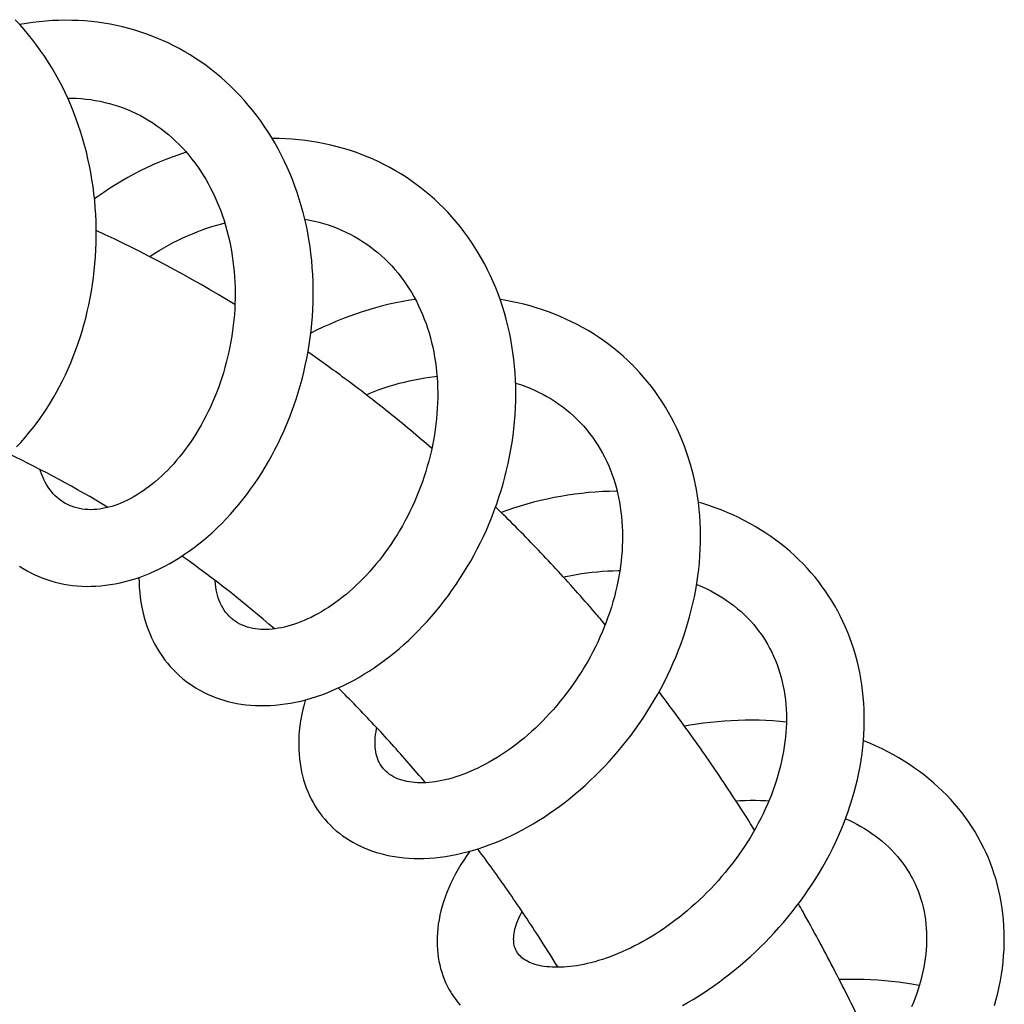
# Model space of a CAD drawing. Header units: millimetres. Extents: x 177 to 351, y 32 to 305.
# Tile 34 of 80: x 212 to 219, y 145 to 152. Entities that reach past the tile are written whole.
import ezdxf

# ---------------------------------------------------------------- set-up
doc = ezdxf.new("R2010")
doc.units = ezdxf.units.MM
doc.header["$LTSCALE"] = 30.734
doc.layers.get('0').update_dxf_attribs({"linetype": 'CONTINUOUS'})

msp = doc.modelspace()

# ---------------------------------------------------------------- linework, layer by layer
at = {"color": 7, "linetype": 'Continuous'}
msp.add_line((214.3978, 146.8914), (214.3917, 146.8982), dxfattribs=at)
for points in [[(211.7855, 149.186), (211.8143, 149.2167), (211.8427, 149.2484), (211.8705, 149.2811), (211.8977, 149.3147), (211.9242, 149.3491), (211.9501, 149.3845), (211.9754, 149.4207), (211.9999, 149.4577), (212.0238, 149.4955), (212.0469, 149.5341), (212.0693, 149.5735), (212.0909, 149.6137), (212.1118, 149.6546), (212.1319, 149.6962), (212.1513, 149.7385), (212.1698, 149.7816), (212.1876, 149.8253), (212.2045, 149.8697), (212.2206, 149.9146), (212.2358, 149.9601), (212.2501, 150.006), (212.2635, 150.0523), (212.276, 150.099), (212.2875, 150.146), (212.2981, 150.1935), (212.3078, 150.2412), (212.3165, 150.2893), (212.3242, 150.3378), (212.331, 150.3865), (212.3368, 150.4354), (212.3416, 150.4847), (212.3455, 150.5341), (212.3483, 150.5838), (212.3502, 150.6337), (212.351, 150.6837), (212.3509, 150.7338), (212.3497, 150.784), (212.3475, 150.8341), (212.3442, 150.8841), (212.3399, 150.934), (212.3346, 150.9837), (212.3282, 151.0333), (212.3208, 151.0827), (212.3124, 151.132), (212.3029, 151.1811), (212.2923, 151.2301), (212.2807, 151.2789), (212.268, 151.3275), (212.2543, 151.3758), (212.2395, 151.4238), (212.2237, 151.4713), (212.2069, 151.5183), (212.1891, 151.5648), (212.1702, 151.6108), (212.1504, 151.6562), (212.1296, 151.7011), (212.1079, 151.7452), (212.0852, 151.7887), (212.0615, 151.8315), (212.0369, 151.8736), (212.0114, 151.915), (211.985, 151.9557), (211.9577, 151.9956), (211.9295, 152.0347), (211.9004, 152.0731), (211.8704, 152.1107), (211.8396, 152.1474), (211.808, 152.1832), (211.7758, 152.2179)], [(212.8295, 152.0675), (212.7937, 152.083), (212.7523, 152.0997), (212.7104, 152.1153), (212.668, 152.1298), (212.6252, 152.1432), (212.5819, 152.1555), (212.5382, 152.1666), (212.4942, 152.1766), (212.4498, 152.1854), (212.4051, 152.193), (212.3601, 152.1995), (212.3148, 152.2047), (212.2693, 152.2088), (212.2236, 152.2117), (212.1777, 152.2134), (212.1317, 152.2138), (212.0856, 152.2131), (212.0393, 152.2112), (211.993, 152.2081), (211.9466, 152.2038), (211.9001, 152.1984), (211.8535, 152.1917), (211.8074, 152.1838)], [(212.9411, 152.0124), (212.9013, 152.0332), (212.861, 152.0529), (212.8294, 152.0675)], [(211.8606, 148.3045), (211.8867, 148.2904), (211.9143, 148.2767), (211.9422, 148.2641), (211.9707, 148.2526), (211.9996, 148.242), (212.029, 148.2325), (212.0589, 148.224), (212.0893, 148.2165), (212.1202, 148.2101), (212.1516, 148.2047), (212.1834, 148.2005), (212.2157, 148.1973), (212.2483, 148.1952), (212.2813, 148.1942), (212.3146, 148.1944), (212.3483, 148.1957), (212.3822, 148.1981), (212.4164, 148.2017), (212.4508, 148.2065), (212.4855, 148.2124), (212.5205, 148.2195), (212.5556, 148.2279), (212.5909, 148.2374), (212.6264, 148.2482), (212.6619, 148.2603), (212.6975, 148.2735), (212.7331, 148.288), (212.7686, 148.3036), (212.8041, 148.3204), (212.8394, 148.3384), (212.8745, 148.3576), (212.9095, 148.3779), (212.9442, 148.3993), (212.9787, 148.4219), (213.0129, 148.4456), (213.0469, 148.4703), (213.0805, 148.4962), (213.1137, 148.5231), (213.1466, 148.5511), (213.179, 148.5801), (213.211, 148.6102), (213.2425, 148.6412), (213.2735, 148.6731), (213.3039, 148.706), (213.3338, 148.7398), (213.3632, 148.7745), (213.3919, 148.81), (213.4201, 148.8464), (213.4476, 148.8837), (213.4745, 148.9217), (213.5007, 148.9606), (213.5262, 149.0001), (213.5509, 149.0404), (213.5749, 149.0814), (213.5982, 149.123), (213.6207, 149.1653), (213.6424, 149.2082), (213.6632, 149.2516), (213.6833, 149.2957), (213.7026, 149.3403), (213.721, 149.3854), (213.7386, 149.431), (213.7552, 149.4772), (213.771, 149.5238), (213.7859, 149.5708), (213.7999, 149.6183), (213.8129, 149.6661), (213.8251, 149.7144), (213.8362, 149.7629), (213.8464, 149.8118), (213.8556, 149.8609), (213.8638, 149.9103), (213.8711, 149.9599), (213.8773, 150.0096), (213.8824, 150.0595), (213.8865, 150.1095), (213.8896, 150.1596), (213.8916, 150.2096), (213.8926, 150.2597), (213.8925, 150.3097), (213.8913, 150.3597), (213.8891, 150.4096), (213.8858, 150.4593), (213.8814, 150.5089), (213.876, 150.5584), (213.8695, 150.6076), (213.8619, 150.6566), (213.8531, 150.7053), (213.8434, 150.7538), (213.8325, 150.802), (213.8205, 150.8498), (213.8075, 150.8973), (213.7934, 150.9443), (213.7782, 150.9909), (213.7619, 151.037), (213.7447, 151.0826), (213.7264, 151.1276), (213.707, 151.1719), (213.6867, 151.2157), (213.6653, 151.2587), (213.643, 151.3011), (213.6197, 151.3426), (213.5955, 151.3835), (213.5704, 151.4235), (213.5444, 151.4628), (213.5174, 151.5013), (213.4895, 151.539), (213.4608, 151.5758), (213.4313, 151.6117), (213.401, 151.6467), (213.3699, 151.6807), (213.338, 151.7138), (213.3054, 151.7459), (213.272, 151.7771), (213.2379, 151.8073), (213.203, 151.8365), (213.1675, 151.8648), (213.1313, 151.892), (213.0944, 151.9182), (213.057, 151.9434), (213.0189, 151.9674), (212.9803, 151.9905), (212.9411, 152.0124)], [(212.1479, 151.6617), (212.1753, 151.6614), (212.2094, 151.6601), (212.2433, 151.6578), (212.2772, 151.6545), (212.3109, 151.6502), (212.3445, 151.6449), (212.378, 151.6385), (212.4112, 151.6311), (212.4443, 151.6227), (212.477, 151.6133), (212.5094, 151.6029), (212.5414, 151.5915), (212.5729, 151.5791), (212.6047, 151.5655)], [(212.6046, 151.5655), (212.634, 151.5519), (212.6645, 151.5365), (212.6946, 151.5201), (212.7242, 151.5028), (212.7533, 151.4845), (212.7818, 151.4653), (212.8097, 151.4452), (212.837, 151.4243), (212.8637, 151.4025), (212.8898, 151.3799), (212.9151, 151.3564), (212.9398, 151.3323), (212.9637, 151.3074), (212.9869, 151.2817), (213.0094, 151.2554), (213.0312, 151.2285), (213.0522, 151.2009), (213.0725, 151.1726), (213.0921, 151.1438), (213.111, 151.1144), (213.1291, 151.0844), (213.1465, 151.0539), (213.1631, 151.0228), (213.179, 150.9912), (213.1941, 150.9591), (213.2085, 150.9266), (213.2221, 150.8936), (213.235, 150.8601), (213.2472, 150.8262), (213.2586, 150.7917), (213.2693, 150.7569), (213.2792, 150.7216), (213.2884, 150.686), (213.2968, 150.65), (213.3044, 150.6138), (213.3112, 150.5772), (213.3172, 150.5404), (213.3224, 150.5034), (213.3269, 150.4662), (213.3306, 150.4288), (213.3335, 150.3911), (213.3356, 150.3533), (213.337, 150.3153), (213.3375, 150.2772), (213.3373, 150.239), (213.3363, 150.2007), (213.3346, 150.1625), (213.332, 150.1243), (213.3287, 150.0862), (213.3246, 150.0481), (213.3197, 150.01), (213.3141, 149.9719), (213.3077, 149.9339), (213.3006, 149.8961), (213.2928, 149.8586), (213.2842, 149.8213), (213.275, 149.7844), (213.265, 149.7477), (213.2544, 149.7114), (213.2431, 149.6754), (213.2311, 149.6397), (213.2184, 149.6044), (213.2052, 149.5695), (213.1913, 149.5351), (213.1768, 149.5012), (213.1617, 149.4677), (213.1461, 149.4349), (213.13, 149.4025), (213.1133, 149.3708), (213.0961, 149.3396), (213.0785, 149.309), (213.0603, 149.2791), (213.0417, 149.2498), (213.0226, 149.2212), (213.0032, 149.1933), (212.9834, 149.1661), (212.9633, 149.1396), (212.9428, 149.114), (212.9221, 149.0891), (212.9011, 149.0651), (212.8799, 149.0418), (212.8584, 149.0194), (212.8368, 148.9978), (212.815, 148.977), (212.793, 148.957), (212.7708, 148.9379), (212.7484, 148.9196), (212.726, 148.9021), (212.7034, 148.8855), (212.6809, 148.8698), (212.6584, 148.8549), (212.6359, 148.841), (212.6135, 148.828), (212.5913, 148.8159), (212.5693, 148.8048), (212.5474, 148.7945), (212.5257, 148.7851), (212.5041, 148.7766), (212.4825, 148.7689), (212.4609, 148.7621), (212.4393, 148.756), (212.4177, 148.7509), (212.3962, 148.7466), (212.3749, 148.7432), (212.3537, 148.7408), (212.3327, 148.7392), (212.312, 148.7387), (212.2915, 148.7391), (212.2713, 148.7404), (212.2514, 148.7428), (212.2318, 148.7462), (212.2126, 148.7506), (212.1935, 148.7561), (212.1748, 148.7627), (212.1562, 148.7706)], [(214.5858, 151.0761), (214.5524, 151.0986), (214.5148, 151.1226), (214.4766, 151.1455), (214.4377, 151.1674), (214.3983, 151.1882), (214.3583, 151.208), (214.3176, 151.2267), (214.2765, 151.2444), (214.2347, 151.2609), (214.1924, 151.2764), (214.1496, 151.2908), (214.1063, 151.3041), (214.0624, 151.3163), (214.0181, 151.3273), (213.9733, 151.3372), (213.9281, 151.346), (213.8825, 151.3536), (213.8365, 151.3601), (213.7903, 151.3654), (213.7438, 151.3695), (213.6971, 151.3725), (213.6502, 151.3743), (213.6031, 151.3749), (213.6006, 151.3749)], [(212.9907, 151.2773), (212.9838, 151.2752), (212.937, 151.2595), (212.8905, 151.2428), (212.8444, 151.2251), (212.7986, 151.2063), (212.7532, 151.1864), (212.7081, 151.1655), (212.6633, 151.1436), (212.6189, 151.1206), (212.575, 151.0966), (212.5315, 151.0717), (212.4885, 151.0458), (212.446, 151.0191), (212.4042, 150.9915), (212.3629, 150.963), (212.3387, 150.9455)], [(214.6855, 151.0013), (214.6507, 151.0288), (214.6151, 151.0554), (214.5858, 151.0761)], [(212.9637, 147.5407), (212.9875, 147.5216), (213.0115, 147.5039), (213.0362, 147.487), (213.0615, 147.4711), (213.0874, 147.4561), (213.114, 147.442), (213.1413, 147.4288), (213.1691, 147.4165), (213.1976, 147.4052), (213.2267, 147.3948), (213.2564, 147.3854), (213.2868, 147.377), (213.3178, 147.3696), (213.3493, 147.3632), (213.3815, 147.3578), (213.4142, 147.3535), (213.4474, 147.3503), (213.4812, 147.3482), (213.5155, 147.3471), (213.5503, 147.3472), (213.5855, 147.3485), (213.6212, 147.3508), (213.6573, 147.3544), (213.6936, 147.3591), (213.7301, 147.3649), (213.7666, 147.3719), (213.8034, 147.3801), (213.8404, 147.3894), (213.8775, 147.3999), (213.915, 147.4117), (213.9525, 147.4246), (213.9902, 147.4387), (214.028, 147.4541), (214.0657, 147.4706), (214.1034, 147.4882), (214.1409, 147.5069), (214.1783, 147.5268), (214.2154, 147.5477), (214.2523, 147.5696), (214.289, 147.5926), (214.3253, 147.6166), (214.3613, 147.6416), (214.3971, 147.6676), (214.4325, 147.6946), (214.4675, 147.7227), (214.5022, 147.7517), (214.5365, 147.7817), (214.5704, 147.8126), (214.6038, 147.8445), (214.6368, 147.8772), (214.6693, 147.9109), (214.7013, 147.9454), (214.7327, 147.9807), (214.7635, 148.0168), (214.7937, 148.0537), (214.8233, 148.0913), (214.8522, 148.1297), (214.8805, 148.1687), (214.908, 148.2085), (214.9348, 148.2489), (214.9609, 148.29), (214.9863, 148.3318), (215.0109, 148.3741), (215.0347, 148.4171), (215.0578, 148.4606), (215.08, 148.5046), (215.1015, 148.5492), (215.1221, 148.5943), (215.1418, 148.6399), (215.1606, 148.6859), (215.1786, 148.7324), (215.1956, 148.7792), (215.2117, 148.8265), (215.2268, 148.8741), (215.241, 148.922), (215.2542, 148.9702), (215.2663, 149.0187), (215.2775, 149.0674), (215.2877, 149.1164), (215.2968, 149.1655), (215.3049, 149.2148), (215.312, 149.2643), (215.318, 149.3138), (215.3229, 149.3634), (215.3267, 149.413), (215.3294, 149.4625), (215.3311, 149.512), (215.3316, 149.5614), (215.331, 149.6107), (215.3292, 149.6598), (215.3264, 149.7087), (215.3224, 149.7575), (215.3173, 149.806), (215.3111, 149.8542), (215.3038, 149.9022), (215.2953, 149.9499), (215.2858, 149.9972), (215.2751, 150.044), (215.2634, 150.0905), (215.2506, 150.1364), (215.2367, 150.1818), (215.2217, 150.2266), (215.2057, 150.2708), (215.1886, 150.3144), (215.1705, 150.3573), (215.1514, 150.3996), (215.1314, 150.4411), (215.1103, 150.482), (215.0882, 150.5223), (215.0652, 150.5618), (215.0412, 150.6007), (215.0161, 150.6389), (214.9902, 150.6763), (214.9633, 150.7129), (214.9357, 150.7487), (214.9072, 150.7835), (214.8779, 150.8173), (214.8478, 150.8503), (214.8169, 150.8824), (214.7852, 150.9135), (214.7528, 150.9437), (214.7195, 150.973), (214.6855, 151.0013)], [(213.8325, 150.802), (213.8334, 150.8018), (213.8672, 150.7955), (213.9006, 150.7881), (213.9337, 150.7799), (213.9665, 150.7706), (213.9989, 150.7604), (214.0309, 150.7493), (214.0624, 150.7371), (214.0936, 150.724), (214.1243, 150.71), (214.1546, 150.6949), (214.1844, 150.6789), (214.2138, 150.6619)], [(212.7286, 150.5359), (212.7337, 150.5392), (212.7661, 150.5599), (212.7988, 150.5798), (212.8318, 150.5991), (212.865, 150.6175), (212.8984, 150.6352), (212.932, 150.6521), (212.9657, 150.6682), (212.9996, 150.6835), (213.0337, 150.6981), (213.068, 150.7119), (213.1025, 150.7249), (213.1373, 150.7372), (213.1722, 150.7486), (213.2072, 150.7593), (213.2424, 150.7691), (213.2639, 150.7746)], [(214.2138, 150.6619), (214.2427, 150.644), (214.2728, 150.6239)], [(214.2728, 150.6239), (214.2994, 150.6049), (214.3263, 150.5843), (214.3525, 150.563), (214.3781, 150.5408), (214.4028, 150.5178), (214.4269, 150.4941), (214.4502, 150.4695), (214.4728, 150.4442), (214.4946, 150.4182), (214.5157, 150.3914), (214.5359, 150.364), (214.5554, 150.336), (214.5741, 150.3073), (214.5919, 150.2781), (214.6089, 150.2484), (214.6251, 150.2181), (214.6405, 150.1873), (214.655, 150.1561), (214.6686, 150.1244), (214.6815, 150.0923), (214.6935, 150.0598), (214.7046, 150.0269), (214.715, 149.9936), (214.7245, 149.96), (214.7333, 149.926), (214.7412, 149.8916), (214.7484, 149.8568), (214.7547, 149.8217), (214.7603, 149.7862), (214.765, 149.7504), (214.769, 149.7143), (214.7721, 149.6781), (214.7744, 149.6418), (214.7759, 149.6054), (214.7765, 149.5689), (214.7764, 149.5321), (214.7755, 149.4952), (214.7738, 149.458), (214.7713, 149.4206), (214.7679, 149.3831), (214.7638, 149.3455), (214.7589, 149.3079), (214.7532, 149.2703), (214.7467, 149.2328), (214.7395, 149.1953), (214.7315, 149.1579), (214.7227, 149.1206), (214.7132, 149.0835), (214.7029, 149.0466), (214.6919, 149.0099), (214.6802, 148.9734), (214.6677, 148.9372), (214.6546, 148.9011), (214.6407, 148.8653), (214.6261, 148.8297), (214.6109, 148.7945), (214.595, 148.7596), (214.5785, 148.7252), (214.5615, 148.6912), (214.5439, 148.6578), (214.5257, 148.6249), (214.507, 148.5926), (214.4878, 148.5607), (214.4681, 148.5294), (214.4478, 148.4986), (214.4271, 148.4684), (214.4058, 148.4387), (214.3841, 148.4096), (214.362, 148.3812), (214.3395, 148.3533), (214.3166, 148.3262), (214.2934, 148.2998), (214.2699, 148.2742), (214.2462, 148.2493), (214.2224, 148.2253), (214.1983, 148.202), (214.1741, 148.1796), (214.1497, 148.158), (214.1252, 148.1371), (214.1004, 148.1171), (214.0756, 148.0978), (214.0506, 148.0793), (214.0256, 148.0617), (214.0005, 148.0448), (213.9755, 148.0289), (213.9505, 148.0138), (213.9257, 147.9996), (213.901, 147.9863), (213.8767, 147.9739), (213.8526, 147.9624), (213.8287, 147.9518), (213.805, 147.942), (213.7816, 147.9331), (213.7582, 147.9249), (213.735, 147.9175), (213.7119, 147.911), (213.6891, 147.9052), (213.6666, 147.9003), (213.6444, 147.8962), (213.6226, 147.893), (213.6012, 147.8905), (213.5803, 147.8889), (213.5598, 147.888), (213.5398, 147.8879), (213.52, 147.8886), (213.5005, 147.8902), (213.4812, 147.8925), (213.4622, 147.8958), (213.4434, 147.8999), (213.4248, 147.9051), (213.4066, 147.9112), (213.3888, 147.9184), (213.3715, 147.9265), (213.3547, 147.9358), (213.3384, 147.9461)], [(214.6177, 150.2321), (214.5776, 150.2259), (214.5287, 150.2174), (214.48, 150.2078), (214.4316, 150.1971), (214.3834, 150.1853), (214.3354, 150.1726), (214.2877, 150.1588), (214.2403, 150.1439), (214.1931, 150.1281), (214.1462, 150.1112), (214.0995, 150.0934), (214.0532, 150.0745), (214.0073, 150.0547), (213.9617, 150.034), (213.9166, 150.0123), (213.875, 149.9913)], [(216.1547, 149.7707), (216.1251, 149.7993), (216.0929, 149.8287), (216.0599, 149.8572), (216.026, 149.8849), (215.9912, 149.9118), (215.9557, 149.9377), (215.9193, 149.9628), (215.8823, 149.9868), (215.8445, 150.01), (215.8061, 150.0321), (215.7671, 150.0532), (215.7275, 150.0732), (215.6873, 150.0923), (215.6465, 150.1103), (215.6051, 150.1273), (215.5629, 150.1433), (215.5201, 150.1584), (215.4766, 150.1723), (215.4325, 150.1853), (215.3878, 150.1971), (215.3425, 150.2079), (215.2967, 150.2176), (215.2506, 150.2261), (215.2201, 150.231)], [(216.2106, 149.7125), (216.1809, 149.7442), (216.1547, 149.7708)], [(213.9742, 146.5401), (213.9945, 146.5175), (214.0141, 146.4973), (214.0345, 146.4779), (214.0558, 146.4591), (214.0779, 146.4411), (214.1009, 146.4238), (214.1246, 146.4073), (214.1492, 146.3915), (214.1746, 146.3766), (214.2007, 146.3625), (214.2276, 146.3492), (214.2552, 146.3368), (214.2836, 146.3253), (214.3128, 146.3147), (214.3427, 146.3049), (214.3734, 146.2961), (214.4048, 146.2883), (214.437, 146.2814), (214.4699, 146.2756), (214.5034, 146.2708), (214.5377, 146.267), (214.5726, 146.2643), (214.608, 146.2628), (214.6441, 146.2623), (214.6807, 146.2629), (214.7178, 146.2647), (214.7553, 146.2676), (214.793, 146.2716), (214.831, 146.2767), (214.8693, 146.283), (214.9078, 146.2903), (214.9465, 146.2988), (214.9854, 146.3085), (215.0245, 146.3192), (215.0637, 146.3311), (215.1032, 146.3442), (215.1427, 146.3583), (215.1822, 146.3735), (215.2218, 146.3899), (215.2612, 146.4072), (215.3005, 146.4255), (215.3396, 146.4448), (215.3784, 146.4651), (215.4171, 146.4863), (215.4555, 146.5085), (215.4937, 146.5317), (215.5317, 146.5558), (215.5695, 146.5808), (215.607, 146.6069), (215.6442, 146.6339), (215.6812, 146.6618), (215.7178, 146.6906), (215.7541, 146.7203), (215.7899, 146.7509), (215.8254, 146.7823), (215.8603, 146.8146), (215.8948, 146.8476), (215.9288, 146.8814), (215.9623, 146.916), (215.9952, 146.9513), (216.0275, 146.9874), (216.0592, 147.0241), (216.0903, 147.0616), (216.1207, 147.0997), (216.1505, 147.1385), (216.1797, 147.178), (216.2081, 147.2182), (216.2359, 147.259), (216.263, 147.3004), (216.2893, 147.3425), (216.3149, 147.3852), (216.3397, 147.4284), (216.3636, 147.4721), (216.3867, 147.5162), (216.4088, 147.5607), (216.43, 147.6055), (216.4503, 147.6507), (216.4697, 147.6963), (216.4881, 147.7422), (216.5055, 147.7884), (216.522, 147.8349), (216.5375, 147.8818), (216.552, 147.929), (216.5656, 147.9766), (216.5781, 148.0244), (216.5896, 148.0724), (216.6, 148.1206), (216.6093, 148.1688), (216.6176, 148.2172), (216.6247, 148.2655), (216.6307, 148.3137), (216.6356, 148.3619), (216.6393, 148.4099), (216.6419, 148.4577), (216.6433, 148.5054), (216.6437, 148.5529), (216.6428, 148.6002), (216.6409, 148.6476), (216.6378, 148.6948), (216.6336, 148.7418), (216.6282, 148.7885), (216.6216, 148.8349), (216.614, 148.881), (216.6052, 148.9265), (216.5953, 148.9716), (216.5844, 149.0161), (216.5723, 149.0601), (216.5592, 149.1035), (216.545, 149.1463), (216.5297, 149.1885), (216.5134, 149.2302), (216.4961, 149.2712), (216.4777, 149.3117), (216.4583, 149.3516), (216.4378, 149.3909), (216.4164, 149.4297), (216.3939, 149.4677), (216.3704, 149.5051), (216.346, 149.5417), (216.3207, 149.5774), (216.2945, 149.6124), (216.2674, 149.6466), (216.2395, 149.68), (216.2106, 149.7125)], [(214.2683, 149.5551), (214.29, 149.5641), (214.3254, 149.578), (214.3608, 149.5911), (214.3964, 149.6034), (214.4321, 149.615), (214.4679, 149.6258), (214.5038, 149.6359), (214.5399, 149.6452), (214.5761, 149.6538), (214.6123, 149.6616), (214.6485, 149.6686), (214.6847, 149.6748), (214.7208, 149.6801), (214.7568, 149.6847), (214.7714, 149.6862)], [(215.33, 149.6383), (215.3389, 149.6356), (215.3707, 149.625), (215.4021, 149.6136), (215.433, 149.6012), (215.4636, 149.588), (215.4937, 149.5738), (215.5234, 149.5586), (215.5527, 149.5426), (215.5816, 149.5255), (215.6099, 149.5076), (215.6376, 149.4887), (215.6646, 149.469), (215.691, 149.4485), (215.7165, 149.4272)], [(215.7165, 149.4272), (215.7413, 149.4052), (215.7651, 149.3825), (215.7678, 149.3798)], [(215.7677, 149.3799), (215.7914, 149.3557), (215.8137, 149.3314), (215.8352, 149.3062), (215.856, 149.2802), (215.876, 149.2534), (215.8952, 149.226), (215.9135, 149.1978), (215.931, 149.1691), (215.9475, 149.1398), (215.9631, 149.11), (215.9777, 149.0798), (215.9914, 149.0492), (216.0042, 149.0182), (216.0159, 148.987), (216.0268, 148.9553), (216.0368, 148.9234), (216.0458, 148.891), (216.054, 148.8584), (216.0614, 148.8254), (216.0679, 148.792), (216.0735, 148.7583), (216.0783, 148.7242), (216.0822, 148.6897), (216.0853, 148.6551), (216.0876, 148.6202), (216.0889, 148.5851), (216.0895, 148.55), (216.0891, 148.5148), (216.088, 148.4795), (216.086, 148.4443), (216.0832, 148.4089), (216.0796, 148.3733), (216.0752, 148.3375), (216.0699, 148.3014), (216.0639, 148.2652), (216.0569, 148.2288), (216.0492, 148.1924), (216.0407, 148.1559), (216.0313, 148.1196), (216.0212, 148.0833), (216.0103, 148.0471), (215.9987, 148.0111), (215.9863, 147.9753), (215.9732, 147.9397), (215.9593, 147.9042), (215.9447, 147.869), (215.9294, 147.8339), (215.9134, 147.799), (215.8966, 147.7643), (215.8791, 147.7298), (215.8609, 147.6956), (215.842, 147.6617), (215.8226, 147.6282), (215.8025, 147.5952), (215.782, 147.5627), (215.7608, 147.5306), (215.7392, 147.4991), (215.717, 147.4681), (215.6943, 147.4375), (215.6711, 147.4075), (215.6474, 147.378), (215.6232, 147.349), (215.5985, 147.3205), (215.5735, 147.2927), (215.5481, 147.2655), (215.5224, 147.2391), (215.4964, 147.2133), (215.4702, 147.1882), (215.4437, 147.1638), (215.417, 147.1402), (215.3901, 147.1173), (215.363, 147.0951), (215.3358, 147.0737), (215.3084, 147.053), (215.2809, 147.0331), (215.2533, 147.014), (215.2257, 146.9957), (215.1981, 146.9782), (215.1704, 146.9615), (215.1428, 146.9456), (215.1153, 146.9305), (215.088, 146.9163), (215.0609, 146.9029), (215.0342, 146.8905), (215.0077, 146.8789), (214.9815, 146.8681), (214.9555, 146.8581), (214.9298, 146.8489), (214.9044, 146.8406), (214.8793, 146.833), (214.8544, 146.8262), (214.8299, 146.8201), (214.8058, 146.8149), (214.7821, 146.8104), (214.7589, 146.8067), (214.7364, 146.8038), (214.7144, 146.8016), (214.6931, 146.8001), (214.6723, 146.7993), (214.6521, 146.7992), (214.6323, 146.7997), (214.6129, 146.801), (214.594, 146.8028), (214.5754, 146.8054), (214.5574, 146.8087), (214.5399, 146.8127), (214.5229, 146.8173), (214.5066, 146.8226), (214.491, 146.8286), (214.476, 146.8352), (214.4616, 146.8425), (214.4477, 146.8505), (214.4345, 146.8593), (214.4218, 146.869), (214.4096, 146.8796), (214.3978, 146.8914)], [(212.131, 148.7834), (212.1229, 148.7881), (212.1055, 148.7993), (212.0892, 148.8114), (212.0738, 148.8242), (212.0592, 148.8378), (212.0455, 148.8521), (212.0327, 148.8671), (212.0206, 148.8829), (212.0092, 148.8995), (211.9985, 148.9168), (211.9886, 148.9348), (211.9793, 148.9535), (211.9708, 148.9728), (211.9629, 148.9927), (211.9558, 149.0131), (211.9527, 149.0233)], [(216.0512, 148.8695), (216.0455, 148.8695), (215.9964, 148.8687), (215.9472, 148.8668), (215.898, 148.8638), (215.8487, 148.8597), (215.7994, 148.8546), (215.7502, 148.8485), (215.701, 148.8414), (215.652, 148.8332), (215.6032, 148.8241), (215.5546, 148.814), (215.5062, 148.803), (215.4581, 148.791), (215.4102, 148.778), (215.3625, 148.7641), (215.3151, 148.7493), (215.2681, 148.7335), (215.227, 148.7189)], [(212.1562, 148.7706), (212.1379, 148.7796), (212.1309, 148.7835)], [(217.5087, 148.1916), (217.4832, 148.2256), (217.457, 148.2585), (217.4298, 148.2907), (217.4017, 148.3222), (217.3727, 148.3531), (217.3427, 148.3832), (217.3117, 148.4125), (217.2798, 148.4412), (217.2469, 148.4691), (217.2132, 148.4963), (217.1785, 148.5226), (217.1431, 148.5481), (217.1068, 148.5728), (217.0697, 148.5965), (217.0319, 148.6193), (216.9933, 148.6412), (216.954, 148.6622), (216.9141, 148.6822), (216.8734, 148.7013), (216.8321, 148.7194), (216.7899, 148.7365), (216.7471, 148.7527), (216.7035, 148.7679), (216.6593, 148.7821), (216.6278, 148.7913)], [(211.807, 148.3375), (211.8328, 148.3209), (211.8606, 148.3045)], [(215.6692, 148.2603), (215.6865, 148.2641), (215.7239, 148.2716), (215.7614, 148.2784), (215.7988, 148.2845), (215.8363, 148.2898), (215.8737, 148.2944), (215.911, 148.2982), (215.9481, 148.3012), (215.9849, 148.3035), (216.0214, 148.305), (216.0577, 148.3058), (216.0706, 148.3058)], [(212.6541, 148.2576), (212.6548, 148.2222), (212.6567, 148.1859), (212.6596, 148.1502), (212.6636, 148.1151), (212.6687, 148.0808), (212.6748, 148.0471), (212.6818, 148.0142), (212.6899, 147.9818), (212.6989, 147.95), (212.7089, 147.9189), (212.7199, 147.8884), (212.7318, 147.8585), (212.7446, 147.8294), (212.7583, 147.801), (212.7729, 147.7735), (212.7882, 147.7467), (212.8044, 147.7207), (212.8214, 147.6956), (212.8391, 147.6712), (212.8576, 147.6477), (212.877, 147.625), (212.897, 147.6031), (212.9178, 147.582)], [(213.3158, 147.9632), (213.3087, 147.9692), (213.2949, 147.9823), (213.2822, 147.9961), (213.2703, 148.0107), (213.2594, 148.026), (213.2494, 148.042), (213.2403, 148.0587), (213.232, 148.0761), (213.2247, 148.094), (213.2181, 148.1124), (213.2125, 148.1312), (213.2077, 148.1504), (213.2038, 148.1699), (213.2006, 148.1897), (213.1981, 148.2098), (213.1964, 148.2302), (213.1962, 148.2345)], [(216.5904, 145.261), (216.6238, 145.2816), (216.6624, 145.3064), (216.7009, 145.332), (216.7392, 145.3585), (216.7773, 145.3858), (216.815, 145.414), (216.8525, 145.4429), (216.8895, 145.4727), (216.9261, 145.5031), (216.9622, 145.5342), (216.9979, 145.5661), (217.033, 145.5986), (217.0676, 145.6318), (217.1017, 145.6657), (217.1353, 145.7002), (217.1682, 145.7354), (217.2006, 145.7712), (217.2323, 145.8076), (217.2635, 145.8446), (217.2939, 145.8823), (217.3237, 145.9205), (217.3529, 145.9593), (217.3813, 145.9987), (217.4091, 146.0386), (217.4361, 146.0791), (217.4623, 146.12), (217.4877, 146.1615), (217.5123, 146.2034), (217.536, 146.2456), (217.5588, 146.2881), (217.5806, 146.331), (217.6015, 146.3742), (217.6215, 146.4178), (217.6406, 146.4617), (217.6588, 146.5061), (217.676, 146.5507), (217.6923, 146.5956), (217.7075, 146.6408), (217.7217, 146.6863), (217.7349, 146.7318), (217.747, 146.7775), (217.758, 146.8233), (217.7679, 146.869), (217.7767, 146.9148), (217.7844, 146.9604), (217.7909, 147.0061), (217.7964, 147.0515), (217.8006, 147.0969), (217.8038, 147.1421), (217.8059, 147.1871), (217.8068, 147.232), (217.8066, 147.2767), (217.8053, 147.3213), (217.8029, 147.3656), (217.7994, 147.4097), (217.7947, 147.4535), (217.789, 147.497), (217.7821, 147.54), (217.7742, 147.5826), (217.7652, 147.6246), (217.7552, 147.6662), (217.7441, 147.7073), (217.7319, 147.7479), (217.7187, 147.788), (217.7045, 147.8276), (217.6892, 147.8668), (217.6729, 147.9054), (217.6555, 147.9436), (217.6372, 147.9812), (217.6178, 148.0184), (217.5974, 148.0549), (217.5761, 148.0909), (217.5538, 148.1262), (217.5305, 148.1608), (217.5086, 148.1916)], [(216.616, 148.2078), (216.6285, 148.2028), (216.6583, 148.1899), (216.6877, 148.1763), (216.7168, 148.1617), (216.7455, 148.1463), (216.7738, 148.13), (216.8015, 148.1128), (216.8288, 148.0948), (216.8554, 148.0759), (216.8814, 148.0562), (216.9067, 148.0357), (216.9312, 148.0145), (216.955, 147.9925), (216.978, 147.9697), (217, 147.9463), (217.0212, 147.9222)], [(213.3384, 147.9461), (213.3226, 147.9576), (213.3157, 147.9633)], [(217.0643, 147.8675), (217.0666, 147.8643), (217.0851, 147.8379), (217.1025, 147.8109), (217.1191, 147.7833), (217.1347, 147.7552), (217.1493, 147.7267), (217.163, 147.6976), (217.1757, 147.6681), (217.1874, 147.6383), (217.1981, 147.608), (217.2079, 147.5774), (217.2167, 147.5465), (217.2245, 147.5152), (217.2313, 147.4837), (217.2372, 147.4519), (217.2422, 147.4199), (217.2463, 147.3877), (217.2495, 147.3552), (217.2518, 147.3226), (217.2532, 147.2898), (217.2537, 147.2568), (217.2533, 147.2237), (217.2521, 147.1904), (217.2501, 147.157), (217.2471, 147.1235), (217.2433, 147.0898), (217.2387, 147.056), (217.2332, 147.0221), (217.2269, 146.9881), (217.2197, 146.954), (217.2118, 146.9199), (217.203, 146.8857), (217.1934, 146.8515), (217.183, 146.8173), (217.1718, 146.7831), (217.1598, 146.7489), (217.147, 146.7147), (217.1334, 146.6806), (217.1191, 146.6466), (217.1039, 146.6127), (217.088, 146.5789), (217.0714, 146.5453), (217.054, 146.5118), (217.0359, 146.4786), (217.017, 146.4455), (216.9975, 146.4128), (216.9773, 146.3802), (216.9564, 146.348), (216.9349, 146.3161), (216.9128, 146.2846), (216.8901, 146.2534), (216.8669, 146.2226), (216.843, 146.1923), (216.8186, 146.1623), (216.7937, 146.1329), (216.7683, 146.1039), (216.7423, 146.0753), (216.7159, 146.0473), (216.6891, 146.0198), (216.6618, 145.9928), (216.6341, 145.9664), (216.6061, 145.9406), (216.5778, 145.9154), (216.5491, 145.8908), (216.5203, 145.8669), (216.4912, 145.8437), (216.462, 145.8212), (216.4327, 145.7994), (216.4032, 145.7783), (216.3779, 145.7608)], [(217.0212, 147.9222), (217.0415, 147.8975), (217.0609, 147.8721), (217.0643, 147.8675)], [(212.9178, 147.582), (212.9394, 147.5617), (212.9637, 147.5407)], [(213.8357, 147.3882), (213.8342, 147.3831), (213.8245, 147.3469), (213.816, 147.3108), (213.8086, 147.275), (213.8025, 147.2394), (213.7975, 147.2042), (213.7936, 147.1693), (213.791, 147.1348), (213.7894, 147.1007), (213.7891, 147.0672), (213.7898, 147.0342), (213.7916, 147.0017), (213.7945, 146.9698), (213.7985, 146.9385), (213.8034, 146.9078), (213.8094, 146.8777), (213.8164, 146.8482), (213.8244, 146.8194), (213.8332, 146.7911), (213.8431, 146.7635), (213.8538, 146.7364), (213.8655, 146.71), (213.878, 146.6842), (213.8915, 146.659), (213.9058, 146.6345), (213.921, 146.6106), (213.937, 146.5875)], [(217.2534, 147.2302), (217.2059, 147.2348), (217.1571, 147.2386), (217.1081, 147.2413), (217.059, 147.243), (217.0098, 147.2437), (216.9606, 147.2434), (216.9114, 147.2422), (216.8622, 147.24), (216.813, 147.2369), (216.7638, 147.2328), (216.7147, 147.2278), (216.6657, 147.2219), (216.6168, 147.2151), (216.568, 147.2074), (216.5305, 147.2008)], [(214.3919, 146.898), (214.3862, 146.9049), (214.3767, 146.9178), (214.3683, 146.931), (214.3609, 146.9446), (214.3544, 146.9586), (214.3488, 146.973), (214.344, 146.9879), (214.34, 147.0033), (214.3367, 147.0191), (214.3342, 147.0355), (214.3326, 147.0523), (214.3316, 147.0695), (214.3315, 147.0872), (214.3321, 147.1053), (214.3335, 147.1238), (214.3356, 147.1426), (214.3385, 147.1618), (214.3421, 147.1813), (214.344, 147.19)], [(218.6359, 146.376), (218.6145, 146.4151), (218.5938, 146.4503), (218.5722, 146.485), (218.5494, 146.5191), (218.5257, 146.5525), (218.501, 146.5854), (218.4753, 146.6176), (218.4486, 146.6492), (218.4209, 146.6802), (218.3923, 146.7105), (218.3626, 146.7402), (218.332, 146.7692), (218.3004, 146.7976), (218.2679, 146.8253), (218.2343, 146.8523), (218.1998, 146.8785), (218.1643, 146.9041), (218.1279, 146.9288), (218.0906, 146.9527), (218.0525, 146.9757), (218.0136, 146.9979), (217.9739, 147.0192), (217.9334, 147.0396), (217.8923, 147.0591), (217.8504, 147.0776), (217.8079, 147.0952), (217.8007, 147.098)], [(216.8941, 146.6718), (216.9222, 146.6732), (216.9597, 146.6744), (216.997, 146.675), (217.034, 146.6748), (217.0708, 146.674), (217.1073, 146.6725), (217.1294, 146.6711)], [(213.937, 146.5875), (213.9538, 146.5651), (213.9714, 146.5435), (213.9743, 146.5401)], [(217.6736, 146.5445), (217.6989, 146.5329), (217.727, 146.5191), (217.7547, 146.5047), (217.7818, 146.4897), (217.8084, 146.474), (217.8344, 146.4576), (217.86, 146.4404), (217.885, 146.4226), (217.9095, 146.404), (217.9334, 146.3846), (217.9566, 146.3645), (217.9792, 146.3436), (218.0011, 146.3221), (218.0222, 146.2998), (218.0425, 146.2769), (218.0619, 146.2533), (218.0805, 146.2292), (218.0982, 146.2044), (218.1149, 146.1791), (218.1307, 146.1532)], [(218.6718, 146.3026), (218.6545, 146.3394), (218.6359, 146.376)], [(215.0052, 146.3139), (214.9836, 146.2834), (214.9618, 146.2508), (214.9411, 146.218), (214.9215, 146.1851), (214.9031, 146.1521), (214.8859, 146.119), (214.87, 146.086), (214.8552, 146.053), (214.8416, 146.0201), (214.8293, 145.9874), (214.8183, 145.9548), (214.8084, 145.9224), (214.7998, 145.8902), (214.7923, 145.8583), (214.7861, 145.8267), (214.781, 145.7954), (214.777, 145.7645), (214.7743, 145.734), (214.7726, 145.7038), (214.7721, 145.6742), (214.7726, 145.645), (214.7742, 145.6162), (214.7769, 145.588), (214.7805, 145.5604), (214.7852, 145.5333), (214.7908, 145.5067), (214.7974, 145.4806), (214.8049, 145.4551), (214.8133, 145.43), (214.8227, 145.4055), (214.833, 145.3815), (214.8442, 145.3579), (214.8563, 145.3349)], [(218.7324, 145.2175), (218.7446, 145.2617), (218.7556, 145.3059), (218.7655, 145.3501), (218.7741, 145.3943), (218.7816, 145.4383), (218.7879, 145.4823), (218.793, 145.5261), (218.7969, 145.5697), (218.7996, 145.6131), (218.8011, 145.6563), (218.8015, 145.6993), (218.8007, 145.742), (218.7988, 145.7845), (218.7958, 145.8266), (218.7915, 145.8685), (218.7862, 145.91), (218.7797, 145.9511), (218.7721, 145.9919), (218.7634, 146.0323), (218.7535, 146.0722), (218.7426, 146.1117), (218.7306, 146.1508), (218.7175, 146.1895), (218.7034, 146.2277), (218.6881, 146.2654), (218.6718, 146.3026)], [(218.1307, 146.1532), (218.1455, 146.1268), (218.1492, 146.1197)], [(218.1492, 146.1198), (218.1522, 146.1142), (218.1656, 146.0869), (218.1781, 146.0592), (218.1896, 146.0311), (218.2, 146.0027), (218.2094, 145.974), (218.2178, 145.9451), (218.2252, 145.9158), (218.2315, 145.8864), (218.2369, 145.8566), (218.2413, 145.8267), (218.2448, 145.7966), (218.2473, 145.7663), (218.2488, 145.7358), (218.2494, 145.7053), (218.2491, 145.6747), (218.2479, 145.6441), (218.2459, 145.6134), (218.243, 145.5826), (218.2392, 145.5518), (218.2345, 145.521), (218.2291, 145.49), (218.2228, 145.459), (218.2156, 145.428), (218.2077, 145.3969), (218.1989, 145.3657), (218.1894, 145.3345), (218.179, 145.3032), (218.1678, 145.2718), (218.1558, 145.2403), (218.143, 145.2088)], [(215.34, 145.5968), (215.3362, 145.6034), (215.3309, 145.6139), (215.3266, 145.6243), (215.3232, 145.6347), (215.3205, 145.6453), (215.3184, 145.6562), (215.317, 145.6674), (215.3163, 145.679), (215.3161, 145.691), (215.3166, 145.7036), (215.3178, 145.7167), (215.3197, 145.7303), (215.3222, 145.7444), (215.3254, 145.7589), (215.3294, 145.7739), (215.3341, 145.7893), (215.3395, 145.805), (215.3457, 145.8211), (215.3526, 145.8375), (215.3602, 145.8543), (215.3686, 145.8712), (215.3761, 145.8854)], [(216.3779, 145.7608), (216.3523, 145.7438), (216.3229, 145.7248), (216.2933, 145.7065), (216.2637, 145.6889), (216.2341, 145.672), (216.2045, 145.6559), (216.175, 145.6406), (216.1457, 145.6259), (216.1166, 145.6121), (216.0876, 145.5991), (216.0589, 145.5868), (216.0304, 145.5752), (216.0022, 145.5644), (215.9742, 145.5544), (215.9465, 145.5451), (215.9191, 145.5365), (215.892, 145.5287), (215.8654, 145.5216), (215.8393, 145.5153), (215.8138, 145.5097), (215.7888, 145.5048), (215.7643, 145.5006), (215.7404, 145.4971), (215.7171, 145.4942), (215.6943, 145.492), (215.672, 145.4904), (215.6502, 145.4894), (215.6291, 145.489), (215.6086, 145.4893), (215.5888, 145.49), (215.5697, 145.4914), (215.5514, 145.4932), (215.5337, 145.4955), (215.5167, 145.4983), (215.5005, 145.5016), (215.4849, 145.5053), (215.47, 145.5094), (215.4558, 145.514), (215.4422, 145.519), (215.4293, 145.5244), (215.417, 145.5303), (215.4054, 145.5365), (215.3945, 145.5431), (215.3843, 145.5501), (215.3749, 145.5574), (215.3661, 145.5652), (215.358, 145.5733), (215.3506, 145.582), (215.3436, 145.5913), (215.3399, 145.597)], [(218.197, 145.3593), (218.1935, 145.36), (218.1457, 145.3685), (218.0976, 145.376), (218.0493, 145.3825), (218.0008, 145.3882), (217.9521, 145.393), (217.9033, 145.3968), (217.8543, 145.3998), (217.8052, 145.4019), (217.756, 145.4031), (217.7068, 145.4035), (217.6576, 145.403), (217.6289, 145.4022)], [(214.8563, 145.3349), (214.8693, 145.3123), (214.8727, 145.3069)], [(214.8727, 145.3069), (214.8749, 145.3033), (214.8891, 145.2818), (214.9042, 145.2607), (214.9202, 145.2402), (214.9371, 145.2203)], [(216.5165, 145.218), (216.556, 145.2406), (216.5904, 145.261)]]:
    msp.add_lwpolyline(points, dxfattribs=at)
for centre, radius, start, end in [((208.238, 141.8138), 9.8107, 58.69004, 65.21257), ((208.232, 141.803), 8.123, 58.8529, 64.47759), ((207.874, 141.2668), 8.7683, 49.08276, 54.54842)]:
    msp.add_arc(centre, radius, start, end, dxfattribs=at)
for points, knots in [([(214.7348, 149.1734), (214.6347, 149.2601), (214.4312, 149.4301), (214.1371, 149.6574), (213.9428, 149.7971), (213.8553, 149.8579)], [0, 0, 0, 0, 0.397351, 0.795091, 1.115015, 1.115015, 1.115015, 1.115015]), ([(215.9665, 147.9221), (215.9422, 147.951), (215.8276, 148.0853), (215.6187, 148.3196), (215.3812, 148.5674), (215.2358, 148.711), (215.1878, 148.7577)], [0, 0, 0, 0, 0.113378, 0.529547, 0.941699, 1.142664, 1.142664, 1.142664, 1.142664]), ([(214.689, 146.8), (214.6509, 146.8454), (214.5318, 146.9849), (214.3276, 147.2113), (214.1564, 147.3874), (214.0702, 147.4727)], [0, 0, 0, 0, 0.177546, 0.5505195, 0.9142634, 0.9142634, 0.9142634, 0.9142634]), ([(217.0274, 146.4637), (216.9905, 146.5225), (216.8754, 146.7033), (216.6761, 147.0003), (216.484, 147.2667), (216.3735, 147.4132), (216.3491, 147.4452)], [0, 0, 0, 0, 0.208319, 0.642947, 1.07277, 1.193489, 1.193489, 1.193489, 1.193489]), ([(215.6314, 145.4893), (215.5856, 145.5636), (215.4697, 145.7472), (215.2807, 146.0286), (215.1336, 146.2327), (215.0607, 146.3303)], [0, 0, 0, 0, 0.262095, 0.651227, 1.016659, 1.016659, 1.016659, 1.016659]), ([(217.9137, 144.8166), (217.8732, 144.9049), (217.7672, 145.1299), (217.5885, 145.4864), (217.4347, 145.7713), (217.3501, 145.9213), (217.3391, 145.9407)], [0, 0, 0, 0, 0.291605, 0.746249, 1.195905, 1.262822, 1.262822, 1.262822, 1.262822])]:
    msp.add_open_spline(points, degree=3, knots=knots, dxfattribs=at)

doc.saveas('drawing.dxf')
